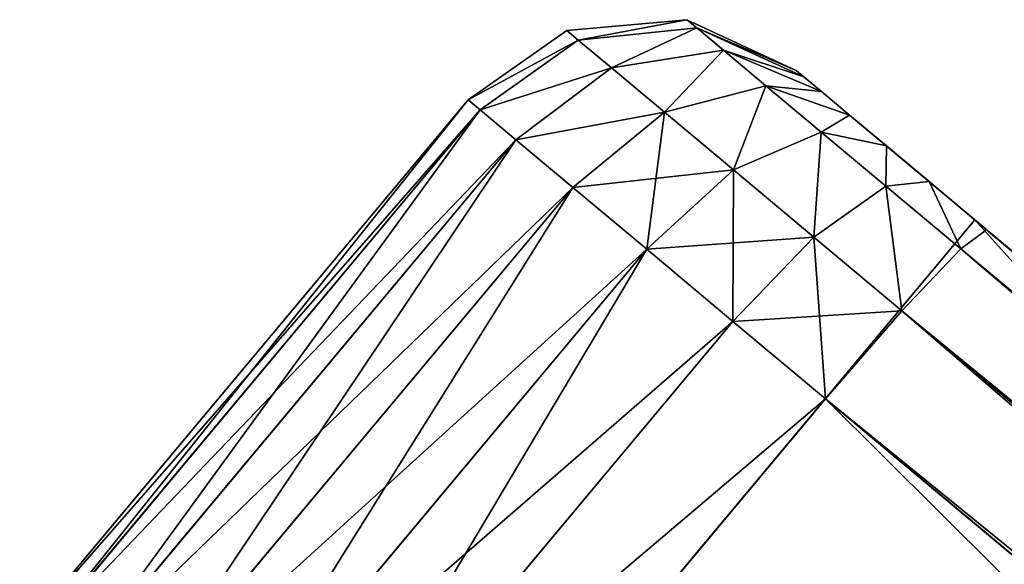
# Model space of a CAD drawing. Extents: x 61 to 680, y 107 to 1063.
# Tile 178 of 186: x 634.98 to 639.21, y 1044.48 to 1046.82. Entities that reach past the tile are written whole.
import ezdxf

# ---------------------------------------------------------------- set-up
doc = ezdxf.new("R2010")
doc.units = 0
doc.layers.get('0').update_dxf_attribs({"color": 13, "linetype": 'CONTINUOUS'})

# ---------------------------------------------------------------- blocks, each defined once
blk = doc.blocks.new('GROUP_16')
for p, q in [((20, 2, 2), (20, 36.8137, 2)), ((20, 2, 12), (20, 36.8137, 12)), ((21, 36.8137, 14), (21, 2, 14)), ((21, 2), (21, 36.8137)), ((20.134, 2.0328, 13.5), (20.134, 36.7809, 13.5)), ((20.134, 36.7809, 0.5), (20.134, 2.0328, 0.5)), ((20.5, 2.0088, 13.866), (20.5, 36.8049, 13.866)), ((20.5, 36.8049, 0.134), (20.5, 2.0088, 0.134)), ((20, 36.7482, 13), (20, 2.0655, 13)), ((20, 2.0655, 1), (20, 36.7482, 1)), ((20.134, 2.0328, 13.5), (20, 2.0655, 13)), ((20.134, 2.0328, 0.5), (20, 2.0655, 1)), ((20, 1.7434, 1.0424), (20, 2.0655, 1)), ((20, 2.0655, 13), (20, 1.7434, 12.9576)), ((20.5, 2.0088, 13.866), (20.134, 2.0328, 13.5)), ((20.134, 2.0328, 0.5), (20.134, 1.6129, 0.5553)), ((20.5, 2.0088, 0.134), (20.134, 2.0328, 0.5)), ((20.134, 1.6129, 13.4447), (20.134, 2.0328, 13.5)), ((20, 2, 2), (20, 1.299, 1.299)), ((25, 2, 2), (20, 2, 2)), ((20, 2, 2), (20, 2, 12)), ((25, 2, 12), (20, 2, 12)), ((20, 1.299, 12.701), (20, 2, 12)), ((20.5, 2.0088, 0.134), (20.5, 1.5173, 0.1987)), ((21, 2), (20.5, 2.0088, 0.134)), ((21, 2, 14), (20.5, 2.0088, 13.866)), ((20.5, 1.5173, 13.8013), (20.5, 2.0088, 13.866)), ((24, 2, 14), (21, 2, 14)), ((21, 2), (24, 2)), ((21, 1.4824, 0.0681), (21, 2)), ((21, 2, 14), (21, 1.4824, 13.9319)), ((20.134, 1.6129, 0.5553), (20, 1.7434, 1.0424)), ((20, 1.5043, 1.1414), (20, 1.7434, 1.0424)), ((20, 1.7434, 12.9576), (20.134, 1.6129, 13.4447)), ((20, 1.7434, 12.9576), (20, 1.5043, 12.8586)), ((20.134, 1.6129, 0.5553), (20.134, 1.2522, 0.7047)), ((20.5, 1.5173, 0.1987), (20.134, 1.6129, 0.5553)), ((20.134, 1.6129, 13.4447), (20.5, 1.5173, 13.8013)), ((20.134, 1.2522, 13.2953), (20.134, 1.6129, 13.4447)), ((20.134, 1.2522, 13.2953), (20, 1.5043, 12.8586)), ((20, 1.5043, 12.8586), (20, 1.299, 12.701)), ((20, 1.5043, 1.1414), (20.134, 1.2522, 0.7047)), ((20, 1.299, 1.299), (20, 1.5043, 1.1414)), ((21, 1.4824, 0.0681), (20.5, 1.5173, 0.1987)), ((20.5, 1.5173, 0.1987), (20.5, 1.0676, 0.385)), ((20.5, 1.0676, 13.615), (20.5, 1.5173, 13.8013)), ((20.5, 1.5173, 13.8013), (21, 1.4824, 13.9319)), ((21, 1, 0.2679), (21, 1.4824, 0.0681)), ((21, 1.4824, 13.9319), (21, 1, 13.7321)), ((21, 1.4824, 13.9319), (24, 1.4824, 13.9319)), ((24, 1.4824, 0.0681), (21, 1.4824, 0.0681)), ((20, 1.299, 12.701), (20.134, 0.9424, 13.0576)), ((20, 1.299, 12.701), (20, 1.1414, 12.4957)), ((20, 1.299, 1.299), (20.134, 0.9424, 0.9424)), ((20, 1.1414, 1.5043), (20, 1.299, 1.299)), ((20.134, 0.9424, 13.0576), (20.134, 1.2522, 13.2953)), ((20.134, 1.2522, 0.7047), (20.5, 1.0676, 0.385)), ((20.134, 1.2522, 0.7047), (20.134, 0.9424, 0.9424)), ((20.5, 1.0676, 13.615), (20.134, 1.2522, 13.2953)), ((20.134, 0.7047, 12.7478), (20, 1.1414, 12.4957)), ((20, 1.1414, 12.4957), (20, 1.0424, 12.2566)), ((20.134, 0.7047, 1.2522), (20, 1.1414, 1.5043)), ((20, 1.0424, 1.7434), (20, 1.1414, 1.5043)), ((20.5, 1.0676, 0.385), (20.5, 0.6813, 0.6813)), ((20.5, 1.0676, 0.385), (21, 1, 0.2679)), ((21, 1, 13.7321), (20.5, 1.0676, 13.615)), ((20.5, 0.6813, 13.3187), (20.5, 1.0676, 13.615)), ((20, 1.0424, 12.2566), (20.134, 0.5553, 12.3871)), ((20, 1.0424, 12.2566), (20, 1, 11.9345)), ((20.134, 0.5553, 1.6129), (20, 1.0424, 1.7434)), ((20, 1, 2.0655), (20, 1.0424, 1.7434)), ((20.134, 0.5, 11.9672), (20, 1, 11.9345)), ((20, 1, 2.0655), (20.134, 0.5, 2.0328)), ((20, 1, 11.9345), (20, 1, 2.0655)), ((21, 0.5858, 0.5858), (21, 1, 0.2679)), ((21, 1, 13.7321), (21, 0.5858, 13.4142)), ((21, 1, 13.7321), (24, 1, 13.7321)), ((21, 1, 0.2679), (24, 1, 0.2679)), ((20.134, 0.7047, 12.7478), (20.134, 0.9424, 13.0576)), ((20.134, 0.9424, 13.0576), (20.5, 0.6813, 13.3187)), ((20.134, 0.9424, 0.9424), (20.5, 0.6813, 0.6813)), ((20.134, 0.9424, 0.9424), (20.134, 0.7047, 1.2522)), ((20.5, 0.385, 12.9324), (20.134, 0.7047, 12.7478)), ((20.134, 0.5553, 12.3871), (20.134, 0.7047, 12.7478)), ((20.5, 0.385, 1.0676), (20.134, 0.7047, 1.2522)), ((20.134, 0.7047, 1.2522), (20.134, 0.5553, 1.6129)), ((20.5, 0.6813, 0.6813), (21, 0.5858, 0.5858)), ((20.5, 0.6813, 13.3187), (21, 0.5858, 13.4142)), ((20.5, 0.385, 12.9324), (20.5, 0.6813, 13.3187)), ((20.5, 0.6813, 0.6813), (20.5, 0.385, 1.0676)), ((20.134, 0.5553, 1.6129), (20.134, 0.5, 2.0328)), ((20.134, 0.5, 11.9672), (20.134, 0.5553, 12.3871)), ((20.134, 0.5553, 12.3871), (20.5, 0.1987, 12.4827)), ((20.5, 0.1987, 1.5173), (20.134, 0.5553, 1.6129)), ((21, 0.5858, 13.4142), (21, 0.2679, 13)), ((24, 0.5858, 13.4142), (21, 0.5858, 13.4142)), ((21, 0.2679, 1), (21, 0.5858, 0.5858)), ((21, 0.5858, 0.5858), (24, 0.5858, 0.5858)), ((20.5, 0.134, 11.9912), (20.134, 0.5, 11.9672)), ((20.134, 0.5, 2.0328), (20.5, 0.134, 2.0088)), ((20.134, 0.5, 2.0328), (20.134, 0.5, 11.9672)), ((20.5, 0.385, 1.0676), (20.5, 0.1987, 1.5173)), ((21, 0.2679, 1), (20.5, 0.385, 1.0676)), ((21, 0.2679, 13), (20.5, 0.385, 12.9324)), ((20.5, 0.1987, 12.4827), (20.5, 0.385, 12.9324)), ((21, 0.0681, 1.4824), (21, 0.2679, 1)), ((21, 0.2679, 1), (24, 0.2679, 1)), ((21, 0.2679, 13), (24, 0.2679, 13)), ((21, 0.2679, 13), (21, 0.0681, 12.5176)), ((20.5, 0.1987, 12.4827), (21, 0.0681, 12.5176)), ((20.5, 0.134, 11.9912), (20.5, 0.1987, 12.4827)), ((21, 0.0681, 1.4824), (20.5, 0.1987, 1.5173)), ((20.5, 0.1987, 1.5173), (20.5, 0.134, 2.0088)), ((21, 0, 12), (20.5, 0.134, 11.9912)), ((20.5, 0.134, 2.0088), (21, 0, 2)), ((20.5, 0.134, 2.0088), (20.5, 0.134, 11.9912)), ((21, 0.0681, 12.5176), (21, 0, 12)), ((21, 0, 2), (21, 0.0681, 1.4824)), ((21, 0.0681, 1.4824), (24, 0.0681, 1.4824)), ((21, 0.0681, 12.5176), (24, 0.0681, 12.5176)), ((24, 0, 2), (21, 0, 2)), ((21, 0, 12), (24, 0, 12)), ((21, 0, 12), (21, 0, 2))]:
    blk.add_line(p, q)
mesh = blk.add_polyface()
corners = [(20, 1.5043, 12.8586), (20, 2, 12), (20, 1.299, 12.701), (20, 1.7434, 12.9576), (20, 2.0655, 13), (20, 36.8137, 12), (20, 36.7482, 13), (20, 37.0703, 12.9576), (20, 37.5147, 12.701), (20, 37.3094, 12.8586)]
mesh.append_faces([[corners[k] for k in face] for face in [(0, 1, 2), (8, 7, 9)]], dxfattribs={"vtx0": -1})
mesh.append_faces([[corners[k] for k in face] for face in [(1, 4, 5), (5, 7, 8)]], dxfattribs={"vtx0": -1, "vtx1": -1})
mesh.append_faces([[corners[k] for k in face] for face in [(1, 0, 3), (1, 3, 4), (5, 4, 6), (5, 6, 7)]], dxfattribs={"vtx0": -1, "vtx2": -1})
mesh = blk.add_polyface()
corners = [(20, 2, 2), (20, 1.5043, 1.1414), (20, 1.299, 1.299), (20, 1.7434, 1.0424), (20, 2.0655, 1), (20, 36.8137, 2), (20, 36.7482, 1), (20, 37.0703, 1.0424), (20, 37.5147, 1.299), (20, 37.3094, 1.1414)]
mesh.append_faces([[corners[k] for k in face] for face in [(0, 1, 2), (7, 8, 9)]], dxfattribs={"vtx0": -1})
mesh.append_faces([[corners[k] for k in face] for face in [(1, 0, 3), (3, 0, 4), (4, 5, 6), (6, 5, 7)]], dxfattribs={"vtx0": -1, "vtx1": -1})
mesh.append_faces([[corners[k] for k in face] for face in [(4, 0, 5), (7, 5, 8)]], dxfattribs={"vtx0": -1, "vtx2": -1})
mesh = blk.add_polyface()
corners = [(20, 36.8137, 12), (20, 2, 2), (20, 2, 12), (20, 36.8137, 2)]
mesh.append_faces([[corners[k] for k in face] for face in [(0, 1, 2), (1, 0, 3)]], dxfattribs={"vtx0": -1})
mesh = blk.add_polyface()
corners = [(25, 36.8137, 12), (20, 2, 12), (20, 36.8137, 12), (25, 2, 12), (25, 4, 12), (25, 34.8137, 12)]
mesh.append_faces([[corners[k] for k in face] for face in [(0, 1, 2), (4, 0, 5)]], dxfattribs={"vtx0": -1})
mesh.append_faces([[corners[k] for k in face] for face in [(1, 0, 3), (3, 0, 4)]], dxfattribs={"vtx0": -1, "vtx1": -1})
mesh = blk.add_polyface()
corners = [(25, 2, 2), (20, 36.8137, 2), (20, 2, 2), (25, 36.8137, 2), (25, 4, 2), (25, 34.8137, 2)]
mesh.append_faces([[corners[k] for k in face] for face in [(0, 1, 2), (3, 4, 5)]], dxfattribs={"vtx0": -1})
mesh.append_faces([[corners[k] for k in face] for face in [(1, 0, 3)]], dxfattribs={"vtx0": -1, "vtx1": -1})
mesh.append_faces([[corners[k] for k in face] for face in [(3, 0, 4)]], dxfattribs={"vtx0": -1, "vtx2": -1})
mesh = blk.add_polyface()
corners = [(21, 2, 14), (20.5, 36.8049, 13.866), (20.5, 2.0088, 13.866), (21, 36.8137, 14)]
mesh.append_faces([[corners[k] for k in face] for face in [(0, 1, 2), (1, 0, 3)]], dxfattribs={"vtx0": -1})
mesh = blk.add_polyface()
corners = [(21, 36.8137), (20.5, 2.0088, 0.134), (20.5, 36.8049, 0.134), (21, 2)]
mesh.append_faces([[corners[k] for k in face] for face in [(0, 1, 2), (1, 0, 3)]], dxfattribs={"vtx0": -1})
mesh = blk.add_polyface()
corners = [(21, 2, 14), (24, 36.8137, 14), (21, 36.8137, 14), (24, 2, 14)]
mesh.append_faces([[corners[k] for k in face] for face in [(0, 1, 2), (1, 0, 3)]], dxfattribs={"vtx0": -1})
mesh = blk.add_polyface()
corners = [(24, 36.8137), (21, 2), (21, 36.8137), (24, 2)]
mesh.append_faces([[corners[k] for k in face] for face in [(0, 1, 2), (1, 0, 3)]], dxfattribs={"vtx0": -1})
mesh = blk.add_polyface()
corners = [(20.134, 36.7809, 13.5), (20, 2.0655, 13), (20.134, 2.0328, 13.5), (20, 36.7482, 13)]
mesh.append_faces([[corners[k] for k in face] for face in [(0, 1, 2), (1, 0, 3)]], dxfattribs={"vtx0": -1})
mesh = blk.add_polyface()
corners = [(20, 2.0655, 1), (20.134, 36.7809, 0.5), (20.134, 2.0328, 0.5), (20, 36.7482, 1)]
mesh.append_faces([[corners[k] for k in face] for face in [(0, 1, 2), (1, 0, 3)]], dxfattribs={"vtx0": -1})
mesh = blk.add_polyface()
corners = [(20.5, 2.0088, 13.866), (20.134, 36.7809, 13.5), (20.134, 2.0328, 13.5), (20.5, 36.8049, 13.866)]
mesh.append_faces([[corners[k] for k in face] for face in [(0, 1, 2), (1, 0, 3)]], dxfattribs={"vtx0": -1})
mesh = blk.add_polyface()
corners = [(20.5, 36.8049, 0.134), (20.134, 2.0328, 0.5), (20.134, 36.7809, 0.5), (20.5, 2.0088, 0.134)]
mesh.append_faces([[corners[k] for k in face] for face in [(0, 1, 2), (1, 0, 3)]], dxfattribs={"vtx0": -1})
mesh = blk.add_polyface()
corners = [(20, 1.7434, 1.0424), (20.134, 2.0328, 0.5), (20.134, 1.6129, 0.5553), (20, 2.0655, 1)]
mesh.append_faces([[corners[k] for k in face] for face in [(0, 1, 2), (1, 0, 3)]], dxfattribs={"vtx0": -1})
mesh = blk.add_polyface()
corners = [(20.134, 2.0328, 13.5), (20, 1.7434, 12.9576), (20.134, 1.6129, 13.4447), (20, 2.0655, 13)]
mesh.append_faces([[corners[k] for k in face] for face in [(0, 1, 2), (1, 0, 3)]], dxfattribs={"vtx0": -1})
mesh = blk.add_polyface()
corners = [(20.134, 1.6129, 0.5553), (20.5, 2.0088, 0.134), (20.5, 1.5173, 0.1987), (20.134, 2.0328, 0.5)]
mesh.append_faces([[corners[k] for k in face] for face in [(0, 1, 2), (1, 0, 3)]], dxfattribs={"vtx0": -1})
mesh = blk.add_polyface()
corners = [(20.5, 2.0088, 13.866), (20.134, 1.6129, 13.4447), (20.5, 1.5173, 13.8013), (20.134, 2.0328, 13.5)]
mesh.append_faces([[corners[k] for k in face] for face in [(0, 1, 2), (1, 0, 3)]], dxfattribs={"vtx0": -1})
mesh = blk.add_polyface()
corners = [(20, 2, 12), (25, 2, 2), (20, 2, 2), (25, 2, 4), (25, 2, 10), (25, 2, 12)]
mesh.append_faces([[corners[k] for k in face] for face in [(0, 1, 2), (4, 0, 5)]], dxfattribs={"vtx0": -1})
mesh.append_faces([[corners[k] for k in face] for face in [(1, 0, 3), (3, 0, 4)]], dxfattribs={"vtx0": -1, "vtx1": -1})
mesh = blk.add_polyface()
corners = [(20, 1.0424, 12.2566), (20, 1, 2.0655), (20, 1, 11.9345), (20, 1.0424, 1.7434), (20, 1.1414, 12.4957), (20, 1.1414, 1.5043), (20, 1.299, 12.701), (20, 1.299, 1.299), (20, 2, 12), (20, 2, 2)]
mesh.append_faces([[corners[k] for k in face] for face in [(0, 1, 2), (7, 8, 9)]], dxfattribs={"vtx0": -1})
mesh.append_faces([[corners[k] for k in face] for face in [(1, 0, 3), (3, 4, 5), (5, 6, 7)]], dxfattribs={"vtx0": -1, "vtx1": -1})
mesh.append_faces([[corners[k] for k in face] for face in [(3, 0, 4), (5, 4, 6), (7, 6, 8)]], dxfattribs={"vtx0": -1, "vtx2": -1})
mesh = blk.add_polyface()
corners = [(21, 2), (20.5, 1.5173, 0.1987), (20.5, 2.0088, 0.134), (21, 1.4824, 0.0681)]
mesh.append_faces([[corners[k] for k in face] for face in [(0, 1, 2), (1, 0, 3)]], dxfattribs={"vtx0": -1})
mesh = blk.add_polyface()
corners = [(21, 1.4824, 13.9319), (20.5, 2.0088, 13.866), (20.5, 1.5173, 13.8013), (21, 2, 14)]
mesh.append_faces([[corners[k] for k in face] for face in [(0, 1, 2), (1, 0, 3)]], dxfattribs={"vtx0": -1})
mesh = blk.add_polyface()
corners = [(24, 1.4824, 13.9319), (21, 2, 14), (21, 1.4824, 13.9319), (24, 2, 14)]
mesh.append_faces([[corners[k] for k in face] for face in [(0, 1, 2), (1, 0, 3)]], dxfattribs={"vtx0": -1})
mesh = blk.add_polyface()
corners = [(21, 2), (24, 1.4824, 0.0681), (21, 1.4824, 0.0681), (24, 2)]
mesh.append_faces([[corners[k] for k in face] for face in [(0, 1, 2), (1, 0, 3)]], dxfattribs={"vtx0": -1})
mesh = blk.add_polyface()
corners = [(20, 1.5043, 1.1414), (20.134, 1.6129, 0.5553), (20.134, 1.2522, 0.7047), (20, 1.7434, 1.0424)]
mesh.append_faces([[corners[k] for k in face] for face in [(0, 1, 2), (1, 0, 3)]], dxfattribs={"vtx0": -1})
mesh = blk.add_polyface()
corners = [(20.134, 1.6129, 13.4447), (20, 1.5043, 12.8586), (20.134, 1.2522, 13.2953), (20, 1.7434, 12.9576)]
mesh.append_faces([[corners[k] for k in face] for face in [(0, 1, 2), (1, 0, 3)]], dxfattribs={"vtx0": -1})
mesh = blk.add_polyface()
corners = [(20.134, 1.2522, 0.7047), (20.5, 1.5173, 0.1987), (20.5, 1.0676, 0.385), (20.134, 1.6129, 0.5553)]
mesh.append_faces([[corners[k] for k in face] for face in [(0, 1, 2), (1, 0, 3)]], dxfattribs={"vtx0": -1})
mesh = blk.add_polyface()
corners = [(20.5, 1.5173, 13.8013), (20.134, 1.2522, 13.2953), (20.5, 1.0676, 13.615), (20.134, 1.6129, 13.4447)]
mesh.append_faces([[corners[k] for k in face] for face in [(0, 1, 2), (1, 0, 3)]], dxfattribs={"vtx0": -1})
mesh = blk.add_polyface()
corners = [(20.134, 1.2522, 13.2953), (20, 1.299, 12.701), (20.134, 0.9424, 13.0576), (20, 1.5043, 12.8586)]
mesh.append_faces([[corners[k] for k in face] for face in [(0, 1, 2), (1, 0, 3)]], dxfattribs={"vtx0": -1})
mesh = blk.add_polyface()
corners = [(20, 1.299, 1.299), (20.134, 1.2522, 0.7047), (20.134, 0.9424, 0.9424), (20, 1.5043, 1.1414)]
mesh.append_faces([[corners[k] for k in face] for face in [(0, 1, 2), (1, 0, 3)]], dxfattribs={"vtx0": -1})
mesh = blk.add_polyface()
corners = [(21, 1.4824, 0.0681), (20.5, 1.0676, 0.385), (20.5, 1.5173, 0.1987), (21, 1, 0.2679)]
mesh.append_faces([[corners[k] for k in face] for face in [(0, 1, 2), (1, 0, 3)]], dxfattribs={"vtx0": -1})
mesh = blk.add_polyface()
corners = [(21, 1, 13.7321), (20.5, 1.5173, 13.8013), (20.5, 1.0676, 13.615), (21, 1.4824, 13.9319)]
mesh.append_faces([[corners[k] for k in face] for face in [(0, 1, 2), (1, 0, 3)]], dxfattribs={"vtx0": -1})
mesh = blk.add_polyface()
corners = [(24, 1, 13.7321), (21, 1.4824, 13.9319), (21, 1, 13.7321), (24, 1.4824, 13.9319)]
mesh.append_faces([[corners[k] for k in face] for face in [(0, 1, 2), (1, 0, 3)]], dxfattribs={"vtx0": -1})
mesh = blk.add_polyface()
corners = [(24, 1.4824, 0.0681), (21, 1, 0.2679), (21, 1.4824, 0.0681), (24, 1, 0.2679)]
mesh.append_faces([[corners[k] for k in face] for face in [(0, 1, 2), (1, 0, 3)]], dxfattribs={"vtx0": -1})
mesh = blk.add_polyface()
corners = [(20.134, 0.9424, 13.0576), (20, 1.1414, 12.4957), (20.134, 0.7047, 12.7478), (20, 1.299, 12.701)]
mesh.append_faces([[corners[k] for k in face] for face in [(0, 1, 2), (1, 0, 3)]], dxfattribs={"vtx0": -1})
mesh = blk.add_polyface()
corners = [(20, 1.1414, 1.5043), (20.134, 0.9424, 0.9424), (20.134, 0.7047, 1.2522), (20, 1.299, 1.299)]
mesh.append_faces([[corners[k] for k in face] for face in [(0, 1, 2), (1, 0, 3)]], dxfattribs={"vtx0": -1})
mesh = blk.add_polyface()
corners = [(20.134, 0.9424, 0.9424), (20.5, 1.0676, 0.385), (20.5, 0.6813, 0.6813), (20.134, 1.2522, 0.7047)]
mesh.append_faces([[corners[k] for k in face] for face in [(0, 1, 2), (1, 0, 3)]], dxfattribs={"vtx0": -1})
mesh = blk.add_polyface()
corners = [(20.5, 1.0676, 13.615), (20.134, 0.9424, 13.0576), (20.5, 0.6813, 13.3187), (20.134, 1.2522, 13.2953)]
mesh.append_faces([[corners[k] for k in face] for face in [(0, 1, 2), (1, 0, 3)]], dxfattribs={"vtx0": -1})
mesh = blk.add_polyface()
corners = [(20.134, 0.7047, 12.7478), (20, 1.0424, 12.2566), (20.134, 0.5553, 12.3871), (20, 1.1414, 12.4957)]
mesh.append_faces([[corners[k] for k in face] for face in [(0, 1, 2), (1, 0, 3)]], dxfattribs={"vtx0": -1})
mesh = blk.add_polyface()
corners = [(20, 1.0424, 1.7434), (20.134, 0.7047, 1.2522), (20.134, 0.5553, 1.6129), (20, 1.1414, 1.5043)]
mesh.append_faces([[corners[k] for k in face] for face in [(0, 1, 2), (1, 0, 3)]], dxfattribs={"vtx0": -1})
mesh = blk.add_polyface()
corners = [(21, 1, 0.2679), (20.5, 0.6813, 0.6813), (20.5, 1.0676, 0.385), (21, 0.5858, 0.5858)]
mesh.append_faces([[corners[k] for k in face] for face in [(0, 1, 2), (1, 0, 3)]], dxfattribs={"vtx0": -1})
mesh = blk.add_polyface()
corners = [(21, 0.5858, 13.4142), (20.5, 1.0676, 13.615), (20.5, 0.6813, 13.3187), (21, 1, 13.7321)]
mesh.append_faces([[corners[k] for k in face] for face in [(0, 1, 2), (1, 0, 3)]], dxfattribs={"vtx0": -1})
mesh = blk.add_polyface()
corners = [(20.134, 0.5553, 12.3871), (20, 1, 11.9345), (20.134, 0.5, 11.9672), (20, 1.0424, 12.2566)]
mesh.append_faces([[corners[k] for k in face] for face in [(0, 1, 2), (1, 0, 3)]], dxfattribs={"vtx0": -1})
mesh = blk.add_polyface()
corners = [(20, 1, 2.0655), (20.134, 0.5553, 1.6129), (20.134, 0.5, 2.0328), (20, 1.0424, 1.7434)]
mesh.append_faces([[corners[k] for k in face] for face in [(0, 1, 2), (1, 0, 3)]], dxfattribs={"vtx0": -1})
mesh = blk.add_polyface()
corners = [(20, 1, 11.9345), (20.134, 0.5, 2.0328), (20.134, 0.5, 11.9672), (20, 1, 2.0655)]
mesh.append_faces([[corners[k] for k in face] for face in [(0, 1, 2), (1, 0, 3)]], dxfattribs={"vtx0": -1})
mesh = blk.add_polyface()
corners = [(24, 0.5858, 13.4142), (21, 1, 13.7321), (21, 0.5858, 13.4142), (24, 1, 13.7321)]
mesh.append_faces([[corners[k] for k in face] for face in [(0, 1, 2), (1, 0, 3)]], dxfattribs={"vtx0": -1})
mesh = blk.add_polyface()
corners = [(24, 1, 0.2679), (21, 0.5858, 0.5858), (21, 1, 0.2679), (24, 0.5858, 0.5858)]
mesh.append_faces([[corners[k] for k in face] for face in [(0, 1, 2), (1, 0, 3)]], dxfattribs={"vtx0": -1})
mesh = blk.add_polyface()
corners = [(20.5, 0.6813, 13.3187), (20.134, 0.7047, 12.7478), (20.5, 0.385, 12.9324), (20.134, 0.9424, 13.0576)]
mesh.append_faces([[corners[k] for k in face] for face in [(0, 1, 2), (1, 0, 3)]], dxfattribs={"vtx0": -1})
mesh = blk.add_polyface()
corners = [(20.134, 0.7047, 1.2522), (20.5, 0.6813, 0.6813), (20.5, 0.385, 1.0676), (20.134, 0.9424, 0.9424)]
mesh.append_faces([[corners[k] for k in face] for face in [(0, 1, 2), (1, 0, 3)]], dxfattribs={"vtx0": -1})
mesh = blk.add_polyface()
corners = [(20.5, 0.385, 12.9324), (20.134, 0.5553, 12.3871), (20.5, 0.1987, 12.4827), (20.134, 0.7047, 12.7478)]
mesh.append_faces([[corners[k] for k in face] for face in [(0, 1, 2), (1, 0, 3)]], dxfattribs={"vtx0": -1})
mesh = blk.add_polyface()
corners = [(20.134, 0.5553, 1.6129), (20.5, 0.385, 1.0676), (20.5, 0.1987, 1.5173), (20.134, 0.7047, 1.2522)]
mesh.append_faces([[corners[k] for k in face] for face in [(0, 1, 2), (1, 0, 3)]], dxfattribs={"vtx0": -1})
mesh = blk.add_polyface()
corners = [(21, 0.2679, 13), (20.5, 0.6813, 13.3187), (20.5, 0.385, 12.9324), (21, 0.5858, 13.4142)]
mesh.append_faces([[corners[k] for k in face] for face in [(0, 1, 2), (1, 0, 3)]], dxfattribs={"vtx0": -1})
mesh = blk.add_polyface()
corners = [(21, 0.2679, 1), (20.5, 0.6813, 0.6813), (21, 0.5858, 0.5858), (20.5, 0.385, 1.0676)]
mesh.append_faces([[corners[k] for k in face] for face in [(0, 1, 2), (1, 0, 3)]], dxfattribs={"vtx0": -1})
mesh = blk.add_polyface()
corners = [(20.5, 0.1987, 12.4827), (20.134, 0.5, 11.9672), (20.5, 0.134, 11.9912), (20.134, 0.5553, 12.3871)]
mesh.append_faces([[corners[k] for k in face] for face in [(0, 1, 2), (1, 0, 3)]], dxfattribs={"vtx0": -1})
mesh = blk.add_polyface()
corners = [(20.134, 0.5, 2.0328), (20.5, 0.1987, 1.5173), (20.5, 0.134, 2.0088), (20.134, 0.5553, 1.6129)]
mesh.append_faces([[corners[k] for k in face] for face in [(0, 1, 2), (1, 0, 3)]], dxfattribs={"vtx0": -1})
mesh = blk.add_polyface()
corners = [(24, 0.2679, 1), (21, 0.5858, 0.5858), (24, 0.5858, 0.5858), (21, 0.2679, 1)]
mesh.append_faces([[corners[k] for k in face] for face in [(0, 1, 2), (1, 0, 3)]], dxfattribs={"vtx0": -1})
mesh = blk.add_polyface()
corners = [(24, 0.5858, 13.4142), (21, 0.2679, 13), (24, 0.2679, 13), (21, 0.5858, 13.4142)]
mesh.append_faces([[corners[k] for k in face] for face in [(0, 1, 2), (1, 0, 3)]], dxfattribs={"vtx0": -1})
mesh = blk.add_polyface()
corners = [(20.5, 0.134, 11.9912), (20.134, 0.5, 2.0328), (20.5, 0.134, 2.0088), (20.134, 0.5, 11.9672)]
mesh.append_faces([[corners[k] for k in face] for face in [(0, 1, 2), (1, 0, 3)]], dxfattribs={"vtx0": -1})
mesh = blk.add_polyface()
corners = [(21, 0.0681, 1.4824), (20.5, 0.385, 1.0676), (21, 0.2679, 1), (20.5, 0.1987, 1.5173)]
mesh.append_faces([[corners[k] for k in face] for face in [(0, 1, 2), (1, 0, 3)]], dxfattribs={"vtx0": -1})
mesh = blk.add_polyface()
corners = [(21, 0.0681, 12.5176), (20.5, 0.385, 12.9324), (20.5, 0.1987, 12.4827), (21, 0.2679, 13)]
mesh.append_faces([[corners[k] for k in face] for face in [(0, 1, 2), (1, 0, 3)]], dxfattribs={"vtx0": -1})
mesh = blk.add_polyface()
corners = [(24, 0.0681, 1.4824), (21, 0.2679, 1), (24, 0.2679, 1), (21, 0.0681, 1.4824)]
mesh.append_faces([[corners[k] for k in face] for face in [(0, 1, 2), (1, 0, 3)]], dxfattribs={"vtx0": -1})
mesh = blk.add_polyface()
corners = [(24, 0.2679, 13), (21, 0.0681, 12.5176), (24, 0.0681, 12.5176), (21, 0.2679, 13)]
mesh.append_faces([[corners[k] for k in face] for face in [(0, 1, 2), (1, 0, 3)]], dxfattribs={"vtx0": -1})
mesh = blk.add_polyface()
corners = [(21, 0, 12), (20.5, 0.1987, 12.4827), (20.5, 0.134, 11.9912), (21, 0.0681, 12.5176)]
mesh.append_faces([[corners[k] for k in face] for face in [(0, 1, 2), (1, 0, 3)]], dxfattribs={"vtx0": -1})
mesh = blk.add_polyface()
corners = [(21, 0, 2), (20.5, 0.1987, 1.5173), (21, 0.0681, 1.4824), (20.5, 0.134, 2.0088)]
mesh.append_faces([[corners[k] for k in face] for face in [(0, 1, 2), (1, 0, 3)]], dxfattribs={"vtx0": -1})
mesh = blk.add_polyface()
corners = [(21, 0, 12), (20.5, 0.134, 2.0088), (21, 0, 2), (20.5, 0.134, 11.9912)]
mesh.append_faces([[corners[k] for k in face] for face in [(0, 1, 2), (1, 0, 3)]], dxfattribs={"vtx0": -1})
mesh = blk.add_polyface()
corners = [(24, 0, 2), (21, 0.0681, 1.4824), (24, 0.0681, 1.4824), (21, 0, 2)]
mesh.append_faces([[corners[k] for k in face] for face in [(0, 1, 2), (1, 0, 3)]], dxfattribs={"vtx0": -1})
mesh = blk.add_polyface()
corners = [(24, 0.0681, 12.5176), (21, 0, 12), (24, 0, 12), (21, 0.0681, 12.5176)]
mesh.append_faces([[corners[k] for k in face] for face in [(0, 1, 2), (1, 0, 3)]], dxfattribs={"vtx0": -1})
mesh = blk.add_polyface()
corners = [(24, 0, 2), (21, 0, 12), (21, 0, 2), (24, 0, 12)]
mesh.append_faces([[corners[k] for k in face] for face in [(0, 1, 2), (1, 0, 3)]], dxfattribs={"vtx0": -1})
blk = doc.blocks.new('GROUP_15')
at = {"rotation": 230.0999999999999}
blk.add_blockref('GROUP_16', (392.651, 514.0732, -0.1529), dxfattribs=at)
blk = doc.blocks.new('GROUP_9')
blk.add_blockref('GROUP_15', (184.8148, 441.2633))

msp = doc.modelspace()

# ---------------------------------------------------------------- block references
msp.add_blockref('GROUP_9', (72.9091, 107.2461, -0.5001))

doc.saveas('drawing.dxf')
